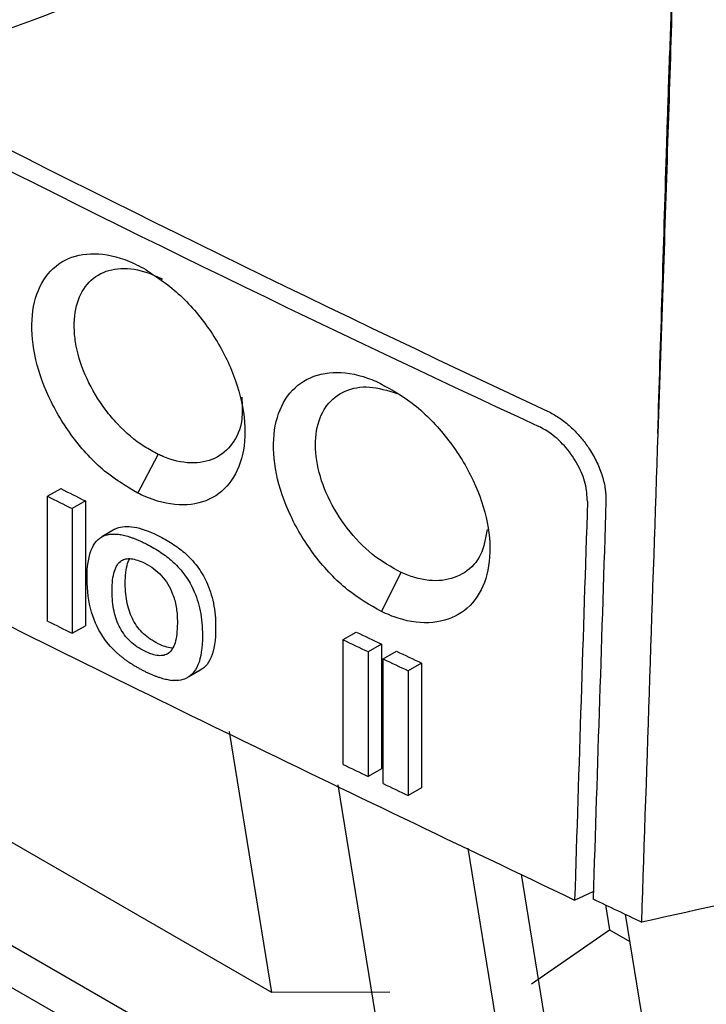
# Model space of a CAD drawing. Extents: x 76 to 839, y -9 to 645.
# Tile 47 of 78: x 721 to 732, y 24 to 40. Entities that reach past the tile are written whole.
import ezdxf

# ---------------------------------------------------------------- set-up
doc = ezdxf.new("R2010")
doc.units = 0
doc.layers.get('0').update_dxf_attribs({"linetype": 'CONTINUOUS'})

msp = doc.modelspace()

# ---------------------------------------------------------------- linework, layer by layer
at = {"color": 7, "linetype": 'CONTINUOUS'}
for p, q in [((722.607, 31.937), (722.933, 32.564)), ((733.224, 17.34), (707.768, 32.036)), ((721.363, 32.011), (721.151, 31.888)), ((721.151, 29.877), (721.151, 31.888)), ((721.759, 31.813), (721.546, 31.69)), ((721.759, 31.813), (721.759, 29.802)), ((721.546, 31.69), (721.546, 29.68)), ((733.345, 16.594), (707.889, 31.289)), ((722.235, 31.356), (722.023, 31.233)), ((722.115, 31.269), (722.147, 31.275)), ((722.147, 31.275), (722.181, 31.279)), ((722.181, 31.279), (722.216, 31.28)), ((722.235, 31.356), (722.268, 31.372)), ((722.268, 31.372), (722.297, 31.383)), ((722.297, 31.383), (722.327, 31.392)), ((722.327, 31.392), (722.36, 31.398)), ((722.36, 31.398), (722.394, 31.402)), ((722.394, 31.402), (722.429, 31.403)), ((722.429, 31.403), (722.466, 31.402)), ((722.466, 31.402), (722.505, 31.398)), ((722.505, 31.398), (722.546, 31.392)), ((722.546, 31.392), (722.588, 31.384)), ((722.588, 31.384), (722.631, 31.373)), ((722.631, 31.373), (722.677, 31.359)), ((722.677, 31.359), (722.724, 31.343)), ((722.724, 31.343), (722.772, 31.325)), ((722.772, 31.325), (722.823, 31.304)), ((722.823, 31.304), (722.875, 31.281)), ((722.875, 31.281), (722.928, 31.256)), ((721.892, 31.098), (721.914, 31.132)), ((721.914, 31.132), (721.938, 31.163)), ((721.938, 31.163), (721.964, 31.189)), ((721.964, 31.189), (721.992, 31.213)), ((721.992, 31.213), (722.023, 31.233)), ((722.023, 31.233), (722.055, 31.25)), ((722.055, 31.25), (722.084, 31.261)), ((722.084, 31.261), (722.115, 31.269)), ((722.716, 31.133), (722.747, 31.117)), ((722.747, 31.117), (722.777, 31.101)), ((722.928, 31.256), (722.959, 31.24)), ((722.959, 31.24), (722.99, 31.224)), ((722.99, 31.224), (723.019, 31.208)), ((723.019, 31.208), (723.049, 31.192)), ((723.049, 31.192), (723.077, 31.175)), ((723.077, 31.175), (723.105, 31.159)), ((723.105, 31.159), (723.133, 31.142)), ((723.133, 31.142), (723.16, 31.125)), ((723.16, 31.125), (723.186, 31.107)), ((721.825, 30.926), (721.838, 30.974)), ((721.838, 30.974), (721.854, 31.019)), ((721.854, 31.019), (721.872, 31.06)), ((721.872, 31.06), (721.892, 31.098)), ((722.777, 31.101), (722.807, 31.085)), ((722.807, 31.085), (722.836, 31.069)), ((722.836, 31.069), (722.864, 31.053)), ((722.864, 31.053), (722.892, 31.036)), ((722.892, 31.036), (722.92, 31.019)), ((722.92, 31.019), (722.947, 31.002)), ((722.947, 31.002), (722.973, 30.984)), ((722.973, 30.984), (722.999, 30.967)), ((722.999, 30.967), (723.024, 30.949)), ((723.186, 31.107), (723.212, 31.09)), ((723.212, 31.09), (723.237, 31.072)), ((723.237, 31.072), (723.261, 31.054)), ((723.261, 31.054), (723.285, 31.036)), ((723.285, 31.036), (723.309, 31.017)), ((723.309, 31.017), (723.331, 30.998)), ((723.331, 30.998), (723.354, 30.98)), ((723.354, 30.98), (723.382, 30.954)), ((723.382, 30.954), (723.41, 30.927)), ((721.796, 30.76), (721.804, 30.819)), ((721.804, 30.819), (721.813, 30.874)), ((721.813, 30.874), (721.825, 30.926)), ((722.275, 30.784), (722.29, 30.804)), ((722.29, 30.804), (722.306, 30.822)), ((722.306, 30.822), (722.324, 30.837)), ((722.324, 30.837), (722.342, 30.851)), ((722.342, 30.851), (722.358, 30.86)), ((722.358, 30.86), (722.376, 30.868)), ((722.376, 30.868), (722.394, 30.874)), ((722.394, 30.874), (722.413, 30.879)), ((722.413, 30.879), (722.433, 30.882)), ((722.431, 30.77), (722.44, 30.802)), ((722.433, 30.882), (722.454, 30.883)), ((722.44, 30.802), (722.45, 30.832)), ((722.45, 30.832), (722.462, 30.859)), ((722.454, 30.883), (722.476, 30.883)), ((722.462, 30.859), (722.474, 30.884)), ((722.476, 30.883), (722.499, 30.881)), ((722.499, 30.881), (722.522, 30.878)), ((722.522, 30.878), (722.547, 30.873)), ((722.547, 30.873), (722.573, 30.866)), ((722.573, 30.866), (722.6, 30.858)), ((722.6, 30.858), (722.627, 30.849)), ((722.627, 30.849), (722.656, 30.837)), ((722.656, 30.837), (722.685, 30.824)), ((722.685, 30.824), (722.716, 30.81)), ((722.716, 30.81), (722.754, 30.79)), ((723.024, 30.949), (723.049, 30.931)), ((723.049, 30.931), (723.072, 30.913)), ((723.072, 30.913), (723.096, 30.894)), ((723.096, 30.894), (723.118, 30.876)), ((723.118, 30.876), (723.141, 30.857)), ((723.141, 30.857), (723.17, 30.831)), ((723.17, 30.831), (723.198, 30.805)), ((723.198, 30.805), (723.225, 30.778)), ((723.41, 30.927), (723.437, 30.901)), ((723.437, 30.901), (723.464, 30.874)), ((723.464, 30.874), (723.489, 30.846)), ((723.489, 30.846), (723.513, 30.818)), ((723.513, 30.818), (723.537, 30.789)), ((721.788, 30.631), (721.791, 30.697)), ((721.791, 30.697), (721.796, 30.76)), ((722.211, 30.613), (722.218, 30.647)), ((722.218, 30.647), (722.227, 30.679)), ((722.227, 30.679), (722.238, 30.709)), ((722.238, 30.709), (722.249, 30.736)), ((722.249, 30.736), (722.261, 30.761)), ((722.261, 30.761), (722.275, 30.784)), ((722.407, 30.619), (722.411, 30.661)), ((722.411, 30.661), (722.417, 30.7)), ((722.417, 30.7), (722.423, 30.736)), ((722.423, 30.736), (722.431, 30.77)), ((722.754, 30.79), (722.792, 30.768)), ((722.792, 30.768), (722.828, 30.745)), ((722.828, 30.745), (722.863, 30.72)), ((722.863, 30.72), (722.896, 30.694)), ((722.896, 30.694), (722.928, 30.666)), ((722.928, 30.666), (722.958, 30.637)), ((722.958, 30.637), (722.987, 30.607)), ((723.225, 30.778), (723.251, 30.751)), ((723.251, 30.751), (723.276, 30.723)), ((723.276, 30.723), (723.301, 30.695)), ((723.301, 30.695), (723.324, 30.666)), ((723.324, 30.666), (723.347, 30.637)), ((723.347, 30.637), (723.369, 30.608)), ((723.537, 30.789), (723.56, 30.76)), ((723.56, 30.76), (723.582, 30.731)), ((723.582, 30.731), (723.602, 30.701)), ((723.602, 30.701), (723.622, 30.67)), ((723.622, 30.67), (723.642, 30.639)), ((723.642, 30.639), (723.66, 30.608)), ((726.527, 30.029), (726.846, 30.659)), ((721.787, 30.562), (721.788, 30.631)), ((721.788, 30.489), (721.787, 30.562)), ((721.792, 30.417), (721.788, 30.489)), ((722.192, 30.453), (722.194, 30.497)), ((722.194, 30.497), (722.199, 30.538)), ((722.199, 30.538), (722.204, 30.577)), ((722.204, 30.577), (722.211, 30.613)), ((722.402, 30.53), (722.404, 30.576)), ((722.402, 30.482), (722.402, 30.53)), ((722.402, 30.439), (722.402, 30.482)), ((722.404, 30.576), (722.407, 30.619)), ((722.987, 30.607), (723.014, 30.575)), ((723.014, 30.575), (723.04, 30.542)), ((723.04, 30.542), (723.064, 30.507)), ((723.064, 30.507), (723.087, 30.471)), ((723.369, 30.608), (723.39, 30.578)), ((723.39, 30.578), (723.41, 30.547)), ((723.41, 30.547), (723.429, 30.516)), ((723.429, 30.516), (723.447, 30.485)), ((723.447, 30.485), (723.464, 30.453)), ((723.66, 30.608), (723.677, 30.576)), ((723.677, 30.576), (723.694, 30.544)), ((723.694, 30.544), (723.709, 30.511)), ((723.709, 30.511), (723.727, 30.471)), ((721.797, 30.347), (721.792, 30.417)), ((721.805, 30.279), (721.797, 30.347)), ((722.189, 30.359), (722.19, 30.407)), ((722.19, 30.316), (722.189, 30.359)), ((722.19, 30.407), (722.192, 30.453)), ((722.404, 30.396), (722.402, 30.439)), ((722.406, 30.355), (722.404, 30.396)), ((722.41, 30.314), (722.406, 30.355)), ((723.087, 30.471), (723.109, 30.433)), ((723.109, 30.433), (723.129, 30.394)), ((723.129, 30.394), (723.148, 30.354)), ((723.148, 30.354), (723.165, 30.312)), ((723.464, 30.453), (723.481, 30.421)), ((723.481, 30.421), (723.497, 30.388)), ((723.497, 30.388), (723.514, 30.348)), ((723.514, 30.348), (723.531, 30.306)), ((723.727, 30.471), (723.744, 30.429)), ((723.744, 30.429), (723.76, 30.387)), ((723.76, 30.387), (723.774, 30.344)), ((723.774, 30.344), (723.788, 30.301)), ((721.815, 30.212), (721.805, 30.279)), ((721.827, 30.147), (721.815, 30.212)), ((722.191, 30.274), (722.19, 30.316)), ((722.194, 30.232), (722.191, 30.274)), ((722.197, 30.191), (722.194, 30.232)), ((722.202, 30.151), (722.197, 30.191)), ((722.414, 30.274), (722.41, 30.314)), ((722.42, 30.235), (722.414, 30.274)), ((722.427, 30.197), (722.42, 30.235)), ((722.434, 30.16), (722.427, 30.197)), ((722.443, 30.123), (722.434, 30.16)), ((723.165, 30.312), (723.174, 30.287)), ((723.174, 30.287), (723.183, 30.263)), ((723.183, 30.263), (723.19, 30.237)), ((723.19, 30.237), (723.198, 30.212)), ((723.198, 30.212), (723.205, 30.186)), ((723.205, 30.186), (723.211, 30.16)), ((723.211, 30.16), (723.216, 30.134)), ((723.531, 30.306), (723.547, 30.264)), ((723.547, 30.264), (723.561, 30.221)), ((723.561, 30.221), (723.575, 30.178)), ((723.575, 30.178), (723.587, 30.133)), ((723.788, 30.301), (723.8, 30.256)), ((723.8, 30.256), (723.811, 30.211)), ((723.811, 30.211), (723.821, 30.165)), ((723.821, 30.165), (723.829, 30.118)), ((721.842, 30.083), (721.827, 30.147)), ((721.859, 30.021), (721.842, 30.083)), ((721.878, 29.96), (721.859, 30.021)), ((722.207, 30.112), (722.202, 30.151)), ((722.214, 30.074), (722.207, 30.112)), ((722.221, 30.037), (722.214, 30.074)), ((722.23, 30), (722.221, 30.037)), ((722.452, 30.087), (722.443, 30.123)), ((722.463, 30.052), (722.452, 30.087)), ((722.475, 30.018), (722.463, 30.052)), ((722.487, 29.984), (722.475, 30.018)), ((723.216, 30.134), (723.222, 30.108)), ((723.222, 30.108), (723.226, 30.081)), ((723.226, 30.081), (723.23, 30.054)), ((723.23, 30.054), (723.233, 30.027)), ((723.233, 30.027), (723.236, 29.999)), ((723.587, 30.133), (723.598, 30.088)), ((723.598, 30.088), (723.608, 30.042)), ((723.608, 30.042), (723.617, 29.995)), ((723.829, 30.118), (723.837, 30.07)), ((723.837, 30.07), (723.843, 30.022)), ((723.843, 30.022), (723.849, 29.972)), ((721.899, 29.901), (721.878, 29.96)), ((721.922, 29.843), (721.899, 29.901)), ((721.948, 29.787), (721.922, 29.843)), ((722.24, 29.964), (722.23, 30)), ((722.25, 29.929), (722.24, 29.964)), ((722.262, 29.895), (722.25, 29.929)), ((722.274, 29.862), (722.262, 29.895)), ((722.288, 29.829), (722.274, 29.862)), ((722.501, 29.952), (722.487, 29.984)), ((722.516, 29.92), (722.501, 29.952)), ((722.531, 29.889), (722.516, 29.92)), ((722.548, 29.859), (722.531, 29.889)), ((722.566, 29.83), (722.548, 29.859)), ((723.236, 29.999), (723.238, 29.971)), ((723.238, 29.971), (723.239, 29.943)), ((723.239, 29.943), (723.24, 29.915)), ((723.24, 29.915), (723.241, 29.886)), ((723.241, 29.843), (723.24, 29.796)), ((723.241, 29.886), (723.241, 29.843)), ((723.617, 29.995), (723.624, 29.947)), ((723.624, 29.947), (723.63, 29.899)), ((723.63, 29.899), (723.636, 29.849)), ((723.636, 29.849), (723.64, 29.799)), ((723.849, 29.972), (723.853, 29.922)), ((723.853, 29.922), (723.855, 29.871)), ((723.855, 29.871), (723.857, 29.82)), ((721.546, 29.68), (721.759, 29.802)), ((721.976, 29.732), (721.948, 29.787)), ((722.007, 29.679), (721.976, 29.732)), ((722.303, 29.797), (722.288, 29.829)), ((722.319, 29.766), (722.303, 29.797)), ((722.335, 29.736), (722.319, 29.766)), ((722.353, 29.707), (722.335, 29.736)), ((722.372, 29.679), (722.353, 29.707)), ((722.584, 29.802), (722.566, 29.83)), ((722.604, 29.774), (722.584, 29.802)), ((722.625, 29.748), (722.604, 29.774)), ((722.648, 29.722), (722.625, 29.748)), ((722.671, 29.697), (722.648, 29.722)), ((722.695, 29.673), (722.671, 29.697)), ((723.235, 29.708), (723.231, 29.668)), ((723.238, 29.751), (723.235, 29.708)), ((723.24, 29.796), (723.238, 29.751)), ((723.64, 29.799), (723.643, 29.748)), ((723.643, 29.748), (723.644, 29.697)), ((723.644, 29.697), (723.645, 29.644)), ((723.857, 29.694), (723.853, 29.626)), ((723.857, 29.82), (723.858, 29.767)), ((723.858, 29.767), (723.857, 29.694)), ((725.911, 29.577), (726.124, 29.7)), ((722.039, 29.628), (722.007, 29.679)), ((722.074, 29.578), (722.039, 29.628)), ((722.102, 29.54), (722.074, 29.578)), ((722.133, 29.504), (722.102, 29.54)), ((722.392, 29.651), (722.372, 29.679)), ((722.413, 29.625), (722.392, 29.651)), ((722.435, 29.599), (722.413, 29.625)), ((722.458, 29.574), (722.435, 29.599)), ((722.483, 29.55), (722.458, 29.574)), ((722.508, 29.527), (722.483, 29.55)), ((722.535, 29.505), (722.508, 29.527)), ((722.721, 29.65), (722.695, 29.673)), ((722.747, 29.627), (722.721, 29.65)), ((722.775, 29.606), (722.747, 29.627)), ((722.804, 29.585), (722.775, 29.606)), ((722.834, 29.566), (722.804, 29.585)), ((722.865, 29.547), (722.834, 29.566)), ((722.897, 29.529), (722.865, 29.547)), ((722.93, 29.512), (722.897, 29.529)), ((723.204, 29.528), (723.194, 29.499)), ((723.212, 29.56), (723.204, 29.528)), ((723.22, 29.593), (723.212, 29.56)), ((723.226, 29.629), (723.22, 29.593)), ((723.231, 29.668), (723.226, 29.629)), ((723.644, 29.571), (723.64, 29.503)), ((723.645, 29.644), (723.644, 29.571)), ((723.848, 29.561), (723.84, 29.5)), ((723.853, 29.626), (723.848, 29.561)), ((725.911, 27.566), (725.911, 29.577)), ((722.164, 29.468), (722.133, 29.504)), ((722.197, 29.432), (722.164, 29.468)), ((722.232, 29.398), (722.197, 29.432)), ((722.268, 29.364), (722.232, 29.398)), ((722.562, 29.483), (722.535, 29.505)), ((722.591, 29.463), (722.562, 29.483)), ((722.621, 29.443), (722.591, 29.463)), ((722.652, 29.424), (722.621, 29.443)), ((722.684, 29.406), (722.652, 29.424)), ((722.717, 29.389), (722.684, 29.406)), ((722.747, 29.375), (722.717, 29.389)), ((722.777, 29.362), (722.747, 29.375)), ((722.96, 29.498), (722.93, 29.512)), ((722.99, 29.485), (722.96, 29.498)), ((723.018, 29.474), (722.99, 29.485)), ((723.046, 29.464), (723.018, 29.474)), ((723.073, 29.456), (723.046, 29.464)), ((723.099, 29.45), (723.073, 29.456)), ((723.112, 29.369), (723.095, 29.356)), ((723.124, 29.445), (723.099, 29.45)), ((723.129, 29.385), (723.112, 29.369)), ((723.148, 29.442), (723.124, 29.445)), ((723.144, 29.403), (723.129, 29.385)), ((723.158, 29.424), (723.144, 29.403)), ((723.171, 29.441), (723.148, 29.442)), ((723.171, 29.447), (723.158, 29.424)), ((723.183, 29.471), (723.171, 29.447)), ((723.194, 29.499), (723.183, 29.471)), ((723.627, 29.377), (723.617, 29.319)), ((723.635, 29.438), (723.627, 29.377)), ((723.64, 29.503), (723.635, 29.438)), ((723.817, 29.389), (723.802, 29.339)), ((723.83, 29.442), (723.817, 29.389)), ((723.84, 29.5), (723.83, 29.442)), ((726.527, 29.506), (726.314, 29.383)), ((726.314, 29.383), (726.314, 27.373)), ((726.527, 29.506), (726.527, 27.496)), ((726.557, 29.267), (726.77, 29.39)), ((722.806, 29.351), (722.777, 29.362)), ((722.834, 29.341), (722.806, 29.351)), ((722.86, 29.333), (722.834, 29.341)), ((722.886, 29.327), (722.86, 29.333)), ((722.911, 29.322), (722.886, 29.327)), ((722.935, 29.32), (722.911, 29.322)), ((722.959, 29.318), (722.935, 29.32)), ((722.981, 29.319), (722.959, 29.318)), ((723.002, 29.321), (722.981, 29.319)), ((723.022, 29.324), (723.002, 29.321)), ((723.042, 29.33), (723.022, 29.324)), ((723.06, 29.337), (723.042, 29.33)), ((723.078, 29.345), (723.06, 29.337)), ((723.095, 29.356), (723.078, 29.345)), ((723.59, 29.216), (723.573, 29.17)), ((723.604, 29.266), (723.59, 29.216)), ((723.617, 29.319), (723.604, 29.266)), ((723.745, 29.213), (723.721, 29.179)), ((723.766, 29.251), (723.745, 29.213)), ((723.786, 29.293), (723.766, 29.251)), ((723.802, 29.339), (723.786, 29.293)), ((726.557, 27.257), (726.557, 29.267)), ((723.604, 29.08), (723.391, 28.957)), ((723.637, 29.099), (723.424, 28.976)), ((723.509, 29.056), (723.483, 29.025)), ((723.532, 29.09), (723.509, 29.056)), ((723.554, 29.128), (723.532, 29.09)), ((723.573, 29.17), (723.554, 29.128)), ((723.637, 29.099), (723.604, 29.08)), ((723.667, 29.122), (723.637, 29.099)), ((723.695, 29.148), (723.667, 29.122)), ((723.721, 29.179), (723.695, 29.148)), ((727.175, 29.198), (726.961, 29.074)), ((726.961, 29.074), (726.961, 27.064)), ((727.175, 29.198), (727.175, 27.187)), ((723.199, 28.919), (723.163, 28.921)), ((723.233, 28.919), (723.199, 28.919)), ((723.266, 28.921), (723.233, 28.919)), ((723.298, 28.926), (723.266, 28.921)), ((723.328, 28.933), (723.298, 28.926)), ((723.356, 28.942), (723.328, 28.933)), ((723.391, 28.957), (723.356, 28.942)), ((723.424, 28.976), (723.391, 28.957)), ((723.454, 28.999), (723.424, 28.976)), ((723.483, 29.025), (723.454, 28.999)), ((724.764, 23.886), (724.082, 28.094)), ((726.527, 27.496), (726.314, 27.373)), ((724.764, 23.886), (719.108, 27.152)), ((726.72, 21.762), (725.833, 27.239)), ((727.175, 27.187), (726.961, 27.064)), ((727.921, 26.218), (728.842, 20.537)), ((729.449, 21.693), (728.784, 25.797)), ((729.639, 25.379), (729.941, 25.517)), ((730.14, 25.3), (730.205, 24.897)), ((730.906, 22.398), (730.46, 25.149)), ((728.945, 24.03), (730.205, 24.897)), ((730.205, 24.897), (730.531, 24.709)), ((726.664, 23.894), (724.764, 23.886))]:
    msp.add_line(p, q, dxfattribs=at)
for centre, radius, start, end in [((848.977, 291.95), 285.353, 235.51699, 245.15127), ((860.918, 310.686), 311.665, 243.39929, 243.48062), ((864.924, 318.971), 321.072, 243.39785, 243.4768), ((864.924, 316.96), 321.072, 243.39785, 243.4768), ((859.853, 308.234), 308.974, 244.3535, 244.43646), ((864.948, 319.13), 321.205, 244.35058, 244.43038), ((867.195, 323.569), 325.975, 244.48269, 244.56144), ((865.51, 320.299), 322.502, 244.47778, 244.55738), ((864.948, 317.119), 321.205, 244.35058, 244.43038), ((865.51, 318.288), 322.502, 244.47778, 244.55738)]:
    msp.add_arc(centre, radius, start, end, dxfattribs=at)
for centre, major_axis, ratio, start_param, end_param in [((917.944, -627.079), (215.857, 7262.507), 0.028687, 1.4808, 1.481688), ((918.085, -631.923), (215.857, 7262.507), 0.028687, 1.48013, 1.481016), ((917.944, 154.759), (299.22, 83.079), 0.306241, 3.917643, 3.917807), ((917.944, 155.859), (299.232, 73.645), 0.34354, 3.918282, 3.918452), ((917.944, 156.763), (299.291, 65.678), 0.374482, 3.920807, 3.920985), ((917.944, 157.747), (299.406, 56.709), 0.408258, 3.925807, 3.925991), ((917.944, 158.566), (299.54, 48.917), 0.436371, 3.932021, 3.932213), ((917.944, 159.376), (299.701, 40.862), 0.463983, 3.940179, 3.940378), ((917.944, 160.05), (299.848, 33.823), 0.486762, 3.948703, 3.94891), ((917.944, 160.781), (300.011, 25.777), 0.511156, 3.95987, 3.960084), ((917.944, 161.395), (300.137, 18.649), 0.531269, 3.970976, 3.971197), ((917.944, 162.023), (300.239, 10.961), 0.551378, 3.984068, 3.984296), ((917.944, 162.561), (300.291, 3.995), 0.568211, 3.996863, 3.997098), ((917.944, 167.435), (285.124, -131.984), 0.71416, 4.321971, 4.322137), ((917.944, 166.451), (290.553, -107.527), 0.705755, 4.258339, 4.258512), ((917.944, 165.672), (293.852, -88.999), 0.69548, 4.210641, 4.21082), ((917.944, 164.852), (296.414, -70.658), 0.681472, 4.164254, 4.16444), ((917.944, 164.129), (298.004, -55.596), 0.666661, 4.127137, 4.12733), ((917.944, 163.416), (299.064, -41.857), 0.650134, 4.094335, 4.094535), ((917.944, 162.817), (299.648, -31.145), 0.634974, 4.069695, 4.069901), ((917.944, 162.13), (300.053, -19.738), 0.616361, 4.044522, 4.044735), ((917.944, 161.572), (300.226, -11.129), 0.600452, 4.026466, 4.026686), ((917.944, 161.045), (300.293, -3.493), 0.584889, 4.011235, 4.011462), ((917.944, 160.539), (300.294, 3.417), 0.569551, 3.998178, 3.998404), ((917.944, 160.01), (300.246, 10.253), 0.553148, 3.985997, 3.986217), ((917.944, 159.442), (300.159, 17.2), 0.535182, 3.974445, 3.974658), ((917.944, 158.809), (300.035, 24.495), 0.51488, 3.963307, 3.963513), ((917.944, 158.186), (299.901, 31.291), 0.49463, 3.953959, 3.954158), ((917.944, 157.435), (299.739, 39.03), 0.470035, 3.944592, 3.944785), ((917.944, 156.744), (299.601, 45.798), 0.447248, 3.937652, 3.937837), ((917.944, 155.84), (299.446, 54.213), 0.4174, 3.930674, 3.930853), ((917.944, 155.059), (299.343, 61.158), 0.391668, 3.926427, 3.926599), ((917.944, 153.997), (299.252, 70.231), 0.356885, 3.922889, 3.923054), ((918.085, 134.692), (299.73, -24.766), 0.514025, 4.076933, 4.080287)]:
    msp.add_ellipse(centre, major_axis=major_axis, ratio=ratio, start_param=start_param, end_param=end_param, dxfattribs=at)
for points, knots in [([(687.562, 56.98), (693.812, 52.648), (700.428, 48.492), (714.332, 40.572), (721.619, 36.809), (729.206, 33.259)], [0, 0, 0, 0, 0.5, 0.5, 1, 1, 1, 1]), ([(731.319, 44.562), (729.393, 43.696), (725.599, 41.99), (721.857, 39.748), (719.197, 39.037), (718.28, 39.288), (715.349, 40.744), (710.116, 43.597), (702.433, 48.111), (696.97, 51.143), (693.724, 53.604), (693.147, 54.447), (692.887, 54.828)], [0, 0, 0, 0, 0.168228, 0.331332, 0.360188, 0.389017, 0.393719, 0.561963, 0.754539, 0.947387, 0.976273, 1, 1, 1, 1]), ([(686.949, 49.695), (690.358, 47.392), (697.175, 42.785), (707.847, 36.487), (718.628, 30.649), (725.966, 27.137), (729.639, 25.379)], [0, 0, 0, 0, 0.2620222, 0.5240444, 0.7617519, 1, 1, 1, 1]), ([(730.981, 32.903), (731.004, 33.654), (731.051, 35.156), (731.106, 36.995), (731.154, 38.495), (731.198, 39.689), (731.242, 40.851), (731.264, 41.602), (731.273, 41.906)], [0, 0, 0, 0, 0.249995, 0.500003, 0.61202, 0.750005, 0.898846, 1, 1, 1, 1]), ([(731.272, 41.909), (731.252, 41.242), (731.211, 39.853), (731.142, 37.685), (731.065, 35.349), (731.011, 33.736), (730.983, 32.901)], [0, 0, 0, 0, 0.221942, 0.46249, 0.721789, 1, 1, 1, 1]), ([(722.607, 31.937), (722.425, 32.045), (722.049, 32.269), (721.54, 32.825), (721.144, 33.485), (720.914, 34.179), (720.874, 34.825), (721.028, 35.352), (721.359, 35.703), (721.83, 35.835), (722.301, 35.76), (722.594, 35.615), (722.695, 35.565)], [0, 0, 0, 0, 0.100111, 0.206678, 0.3125, 0.417879, 0.523063, 0.627975, 0.733445, 0.838812, 0.944393, 1, 1, 1, 1]), ([(722.933, 32.564), (722.857, 32.604), (722.629, 32.724), (722.337, 32.976), (722.021, 33.349), (721.764, 33.777), (721.632, 34.18), (721.571, 34.563), (721.58, 34.92), (721.741, 35.294), (722.033, 35.527), (722.428, 35.588), (722.771, 35.503), (722.963, 35.407), (723.003, 35.387)], [0, 0, 0, 0, 0.052588, 0.158773, 0.211265, 0.316864, 0.422367, 0.448297, 0.553247, 0.655733, 0.761051, 0.866454, 0.972305, 1, 1, 1, 1]), ([(722.695, 35.565), (722.886, 35.44), (723.271, 35.188), (723.772, 34.597), (724.142, 33.926), (724.337, 33.237), (724.337, 32.61), (724.143, 32.115), (723.777, 31.803), (723.28, 31.713), (722.865, 31.814), (722.64, 31.921), (722.607, 31.937)], [0, 0, 0, 0, 0.108962, 0.219256, 0.328518, 0.437797, 0.545922, 0.654401, 0.762861, 0.871797, 0.981401, 1, 1, 1, 1]), ([(726.527, 30.029), (726.343, 30.135), (725.961, 30.356), (725.444, 30.906), (725.04, 31.564), (724.806, 32.256), (724.766, 32.901), (724.922, 33.429), (725.256, 33.782), (725.734, 33.92), (726.156, 33.856), (726.394, 33.761), (726.438, 33.744)], [0, 0, 0, 0, 0.1031523, 0.2134761, 0.3228957, 0.4321701, 0.5403867, 0.6486415, 0.7568738, 0.8660873, 0.9751565, 1, 1, 1, 1]), ([(726.846, 30.659), (726.689, 30.747), (726.376, 30.921), (725.961, 31.361), (725.648, 31.871), (725.471, 32.407), (725.45, 32.904), (725.548, 33.201), (725.707, 33.437), (725.927, 33.609), (726.324, 33.684), (726.627, 33.593), (726.775, 33.547)], [0, 0, 0, 0, 0.110296, 0.220511, 0.330211, 0.439173, 0.547608, 0.655756, 0.677231, 0.785945, 0.894818, 1, 1, 1, 1]), ([(726.438, 33.744), (726.635, 33.639), (727.031, 33.43), (727.571, 32.883), (727.992, 32.235), (728.246, 31.544), (728.305, 30.892), (728.165, 30.351), (727.841, 29.978), (727.371, 29.817), (726.905, 29.867), (726.618, 29.99), (726.527, 30.029)], [0, 0, 0, 0, 0.1061806, 0.2129477, 0.3190847, 0.4249386, 0.5296571, 0.6341698, 0.7390982, 0.8444134, 0.9504807, 1, 1, 1, 1]), ([(724.279, 33.487), (724.286, 33.36), (724.302, 33.069), (724.145, 32.716), (723.858, 32.471), (723.463, 32.397), (723.135, 32.472), (722.958, 32.553), (722.933, 32.564)], [0, 0, 0, 0, 0.156258, 0.357886, 0.559871, 0.762842, 0.966887, 1, 1, 1, 1]), ([(729.206, 33.259), (729.236, 33.245), (729.295, 33.215), (729.382, 33.161), (729.468, 33.1), (729.551, 33.031), (729.652, 32.936), (729.766, 32.81), (729.892, 32.636), (730.006, 32.434), (730.09, 32.215), (730.14, 32.002), (730.143, 31.874), (730.145, 31.81)], [0, 0, 0, 0, 0.059528, 0.118244, 0.176672, 0.235343, 0.29478, 0.397476, 0.50014, 0.629156, 0.758216, 0.878952, 1, 1, 1, 1]), ([(729.846, 31.806), (729.841, 31.9), (729.829, 32.089), (729.703, 32.396), (729.512, 32.676), (729.287, 32.892), (729.132, 32.977), (729.064, 33.014)], [0, 0, 0, 0, 0.208733, 0.41745, 0.626676, 0.837029, 1, 1, 1, 1]), ([(728.232, 31.351), (728.206, 31.209), (728.154, 30.921), (727.889, 30.635), (727.517, 30.504), (727.146, 30.538), (726.918, 30.63), (726.846, 30.659)], [0, 0, 0, 0, 0.217857, 0.441827, 0.667126, 0.894196, 1, 1, 1, 1]), ([(741.837, 27.947), (740.034, 27.383), (736.402, 26.341), (732.616, 25.435), (730.722, 25.024)], [0, 0, 0, 0, 0.5, 0.9830937, 0.9830937, 0.9830937, 0.9830937])]:
    msp.add_open_spline(points, degree=3, knots=knots, dxfattribs=at)
msp.add_open_spline([(730.722, 25.024), (730.809, 27.65), (730.898, 30.275), (730.985, 32.901)], degree=3, dxfattribs=at)

doc.saveas('drawing.dxf')
